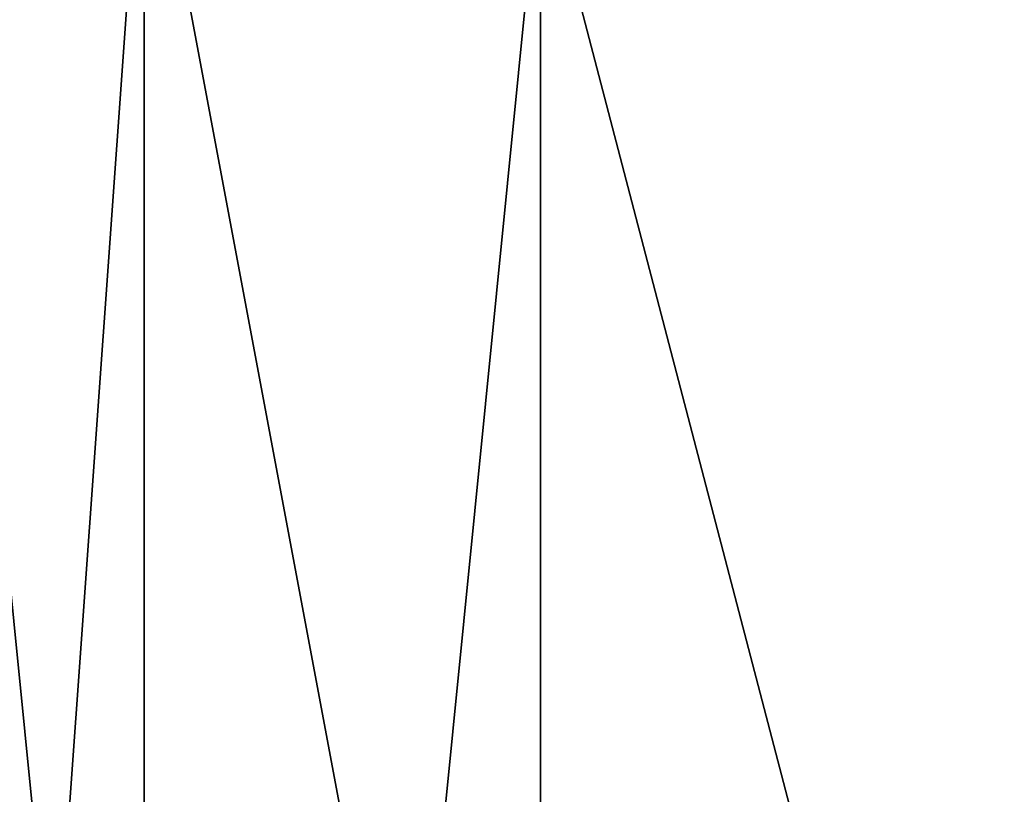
# Model space of a CAD drawing. Header units: millimetres. Extents: x -348 to 175, y 0 to 247.
# Tile 10 of 196: x -167.28 to -161.76, y 54.71 to 59.06. Entities that reach past the tile are written whole.
import ezdxf

# ---------------------------------------------------------------- set-up
doc = ezdxf.new("R2010")
doc.units = ezdxf.units.MM
doc.header["$LTSCALE"] = 65.185185
for name, color, linetype in [('1548', 7, 'CONTINUOUS'), ('1550', 7, 'CONTINUOUS'), ('1558', 7, 'CONTINUOUS'), ('1559', 7, 'CONTINUOUS')]:
    doc.layers.add(name, color=color, linetype=linetype)

msp = doc.modelspace()

# ---------------------------------------------------------------- linework, layer by layer
at = {"layer": '1548', "linetype": 'CONTINUOUS'}
for points in [[(-167.75, 26), (-164.36, 26, -10.4332), (-167.75, 60), (-167.75, 26)], [(-167.75, 60), (-164.36, 26, -10.4332), (-164.3595, 60, -10.434), (-167.75, 60)], [(-164.36, 26, -10.4332), (-155.485, 26, -16.8813), (-164.3595, 60, -10.434), (-164.36, 26, -10.4332)], [(-164.3595, 60, -10.434), (-155.485, 26, -16.8813), (-155.4847, 60, -16.8814), (-164.3595, 60, -10.434)]]:
    msp.add_3dface(points, dxfattribs=at)
at = {"layer": '1550', "linetype": 'CONTINUOUS'}
for points in [[(-170.5, 60.5), (-166.5849, 60.5, -12.0496), (-170.5, 5.8), (-170.5, 60.5)], [(-170.5, 5.8), (-166.5849, 60.5, -12.0496), (-166.5849, 5.8, -12.0495), (-170.5, 5.8)], [(-166.5849, 60.5, -12.0496), (-156.3349, 60.5, -19.4967), (-166.5849, 5.8, -12.0495), (-166.5849, 60.5, -12.0496)], [(-166.5849, 5.8, -12.0495), (-156.3349, 60.5, -19.4967), (-156.3348, 5.8, -19.4967), (-166.5849, 5.8, -12.0495)]]:
    msp.add_3dface(points, dxfattribs=at)
at = {"layer": '1558', "linetype": 'CONTINUOUS'}
for points in [[(-164.36, 26, 10.4332), (-167.75, 26), (-164.3595, 60, 10.434), (-164.36, 26, 10.4332)], [(-167.75, 26), (-167.75, 60), (-164.3595, 60, 10.434), (-167.75, 26)], [(-155.485, 26, 16.8813), (-164.36, 26, 10.4332), (-164.3595, 60, 10.434), (-155.485, 26, 16.8813)], [(-155.4847, 60, 16.8814), (-155.485, 26, 16.8813), (-164.3595, 60, 10.434), (-155.4847, 60, 16.8814)]]:
    msp.add_3dface(points, dxfattribs=at)
at = {"layer": '1559', "linetype": 'CONTINUOUS'}
for points in [[(-170.5, 60.5), (-170.5, 5.8), (-166.5849, 5.8, 12.0495), (-170.5, 60.5)], [(-166.5849, 60.5, 12.0496), (-170.5, 60.5), (-166.5849, 5.8, 12.0495), (-166.5849, 60.5, 12.0496)], [(-156.3349, 60.5, 19.4967), (-166.5849, 60.5, 12.0496), (-156.3348, 5.8, 19.4967), (-156.3349, 60.5, 19.4967)], [(-156.3348, 5.8, 19.4967), (-166.5849, 60.5, 12.0496), (-166.5849, 5.8, 12.0495), (-156.3348, 5.8, 19.4967)]]:
    msp.add_3dface(points, dxfattribs=at)

doc.saveas('drawing.dxf')
